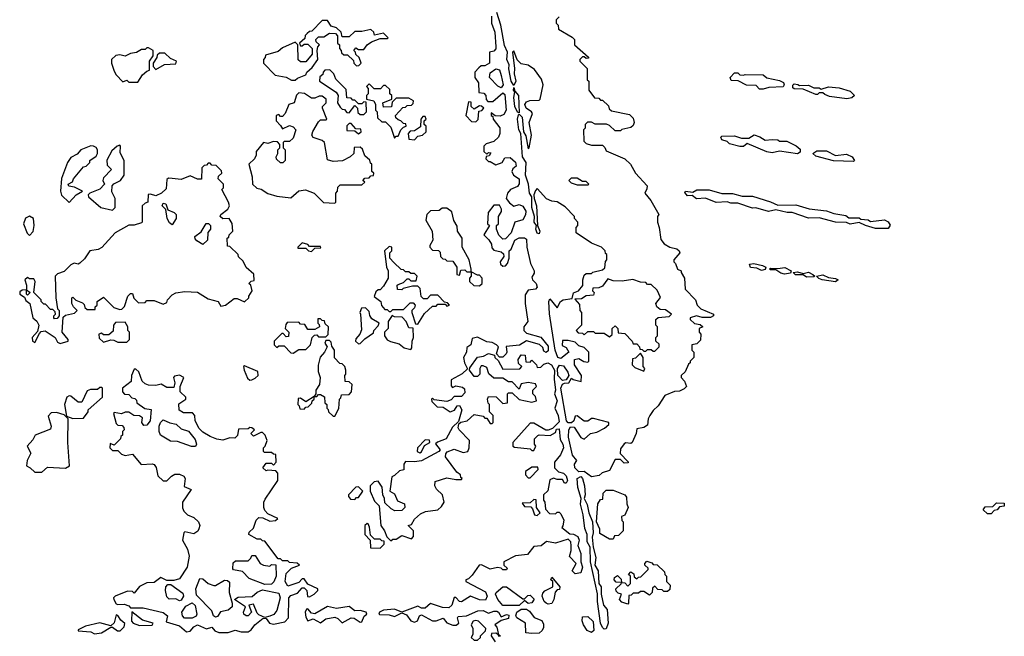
# Model space of a CAD drawing. Extents: x 2701205 to 2963787, y 496209 to 720276.
# Tile 18 of 154: x 2712922 to 2718368, y 698362 to 701775. Entities that reach past the tile are written whole.
import ezdxf

# ---------------------------------------------------------------- set-up
doc = ezdxf.new("R2010")
doc.units = 0

msp = doc.modelspace()

# ---------------------------------------------------------------- linework, layer by layer
at = {"layer": '0CON05XD'}
for points in [[(2716085, 699243.8), (2716043.3, 699273.3), (2716015, 699272.5), (2715991.9, 699295), (2715991.4, 699315), (2716003.3, 699335), (2715980, 699365), (2715957.9, 699465), (2715958.5, 699505), (2715969.4, 699520.6), (2715989.3, 699519.3), (2716025, 699462.5), (2716045, 699452.5), (2716080, 699485), (2716115, 699492.5), (2716156.1, 699513.9), (2716180, 699535), (2716180, 699545), (2716095, 699567.5), (2716085, 699567.5), (2716065, 699553.3), (2716045, 699553.3), (2716005, 699582.5), (2715995, 699580), (2715986.2, 699555), (2715975, 699543.8), (2715955, 699544.2), (2715946, 699555), (2715915.8, 699735), (2715925, 699756.7), (2715935, 699763.3), (2715960, 699765), (2715975, 699790), (2715983, 699783), (2716028.3, 699771.7), (2716030, 699805), (2715990, 699865), (2715990, 699895), (2716015, 699900), (2716043, 699883), (2716065, 699880), (2716070, 699885), (2716070, 699935), (2716045, 699960), (2716015, 699970), (2715995, 699990), (2715955, 700000), (2715925, 700000), (2715921.7, 699971.7), (2715945, 699960), (2715960, 699935), (2715915, 699900), (2715898.8, 699905), (2715882.9, 699945), (2715852.6, 700147.4), (2715848.8, 700215), (2715855, 700230), (2715895, 700180), (2715913.3, 700215), (2715927.5, 700225), (2715978.3, 700231.7), (2715985, 700262.5), (2716012.5, 700275), (2716037, 700303), (2716036.7, 700335), (2716045, 700360), (2716055, 700370), (2716085, 700370), (2716093, 700377), (2716145, 700390), (2716158.3, 700401.7), (2716163, 700437), (2716170, 700445), (2716170, 700475), (2716161.7, 700481.7), (2716160, 700495), (2716140, 700515), (2716085, 700537.5), (2716000, 700595), (2716000, 700625), (2716010, 700635), (2716010, 700655), (2715990, 700675), (2715990, 700685), (2715938.3, 700738.3), (2715895, 700767.5), (2715865, 700770), (2715835, 700782.5), (2715785, 700840), (2715775, 700830), (2715766.2, 700805), (2715766.7, 700785), (2715781.4, 700745), (2715786, 700635), (2715798.1, 700605), (2715795, 700590), (2715785, 700593.3), (2715777.5, 700615), (2715780, 700635), (2715768, 700655), (2715770, 700685), (2715754.3, 700735), (2715753.8, 700795), (2715741.1, 700815), (2715735.6, 700865), (2715719.5, 700915), (2715722.5, 700985), (2715702.5, 701015), (2715694.2, 701145), (2715683.3, 701165), (2715675.6, 701225), (2715681.7, 701248.3), (2715685, 701252.5), (2715700.6, 701235), (2715708.8, 701155), (2715722.3, 701132.3), (2715735, 701060), (2715740, 701065), (2715753.3, 701135), (2715740, 701205), (2715757.5, 701255), (2715752.5, 701265), (2715723.8, 701285), (2715716.2, 701305), (2715725, 701320), (2715743, 701327), (2715795, 701330), (2715800, 701335), (2715817.5, 701415), (2715807.5, 701445), (2715769.3, 701499.3), (2715735, 701522.5), (2715695, 701530), (2715673.3, 701553.3), (2715655, 701602.5), (2715647.5, 701595), (2715658.8, 701505), (2715656.2, 701475), (2715665.8, 701434.2), (2715655, 701410), (2715639.5, 701435), (2715627.7, 701502.3), (2715630, 701525), (2715617.3, 701555), (2715620, 701595), (2715602.7, 701632.7), (2715582.9, 701745), (2715560.8, 701815)], [(2714445, 701440), (2714458.3, 701451.7), (2714505, 701470), (2714510, 701485), (2714539.3, 701510.7), (2714570, 701555), (2714567.5, 701605), (2714570, 701625), (2714580, 701635), (2714561.7, 701651.7), (2714560, 701665), (2714575, 701680), (2714605, 701680), (2714635, 701700), (2714668.3, 701698.3), (2714680, 701685), (2714680, 701645), (2714690, 701635), (2714690, 701615), (2714700, 701605), (2714701.7, 701591.7), (2714715, 701580), (2714735, 701580), (2714768.3, 701548.3), (2714770, 701535), (2714785, 701520), (2714798.3, 701521.7), (2714810, 701535), (2714800, 701565), (2714781.7, 701581.7), (2714780, 701595), (2714770, 701605), (2714781.7, 701618.3), (2714795, 701610), (2714825, 701610), (2714843.6, 701636.4), (2714868.3, 701651.7), (2714915, 701670), (2714955, 701670), (2714960, 701675), (2714935, 701700), (2714885, 701690), (2714880, 701705), (2714865, 701720), (2714815, 701710), (2714775, 701710), (2714745, 701680), (2714705, 701680), (2714700, 701705), (2714675, 701730), (2714645, 701740), (2714625, 701770), (2714595, 701770), (2714538.3, 701711.7), (2714525, 701710), (2714511.7, 701698.3), (2714501.7, 701688.3), (2714498.3, 701671.7), (2714470, 701645), (2714475, 701630), (2714485, 701630), (2714495, 701640), (2714515, 701640), (2714540, 701615), (2714540, 701585), (2714505, 701542.5), (2714475, 701542.5), (2714463, 701553), (2714460, 701635), (2714445, 701650), (2714375, 701620), (2714351.7, 701598.3), (2714281.7, 701578.3), (2714280, 701565), (2714270, 701555), (2714270, 701535), (2714335, 701467.5), (2714395, 701457.5), (2714425, 701440), (2714445, 701440)], [(2715532, 701795), (2715531.2, 701755), (2715550, 701705), (2715556.2, 701625), (2715555.9, 701614.1), (2715545, 701600), (2715520, 701595), (2715520, 701535), (2715495, 701520), (2715475, 701520), (2715461.7, 701508.3), (2715440, 701485), (2715440, 701455), (2715460, 701425), (2715461.7, 701371.7), (2715488.3, 701368.3), (2715500, 701355), (2715503, 701333), (2715511.7, 701321.7), (2715538.3, 701321.7), (2715595, 701370), (2715605, 701360), (2715612, 701275), (2715599.2, 701250.8), (2715579.3, 701240.7), (2715552.5, 701242.5), (2715530, 701260), (2715530, 701245), (2715538.3, 701238.3), (2715540, 701225), (2715577, 701177), (2715577.5, 701145), (2715570, 701125), (2715545, 701100), (2715503, 701087), (2715490, 701075), (2715490, 701045), (2715505, 701030), (2715515, 701040), (2715528.3, 701038.3), (2715518.3, 701021.7), (2715501.7, 701018.3), (2715500, 701005), (2715515, 700990), (2715525, 700990), (2715555, 700972.5), (2715590, 700985), (2715605, 701010), (2715635, 701012.5), (2715665, 700986.7), (2715668, 700965), (2715650, 700950), (2715643.3, 700935), (2715652.5, 700915), (2715684, 700894), (2715684.1, 700865.9), (2715675, 700852.5), (2715637.5, 700835), (2715620, 700815), (2715612.5, 700785), (2715630.7, 700760.7), (2715655, 700742.5), (2715685, 700752.5), (2715705, 700743.3), (2715720.8, 700715), (2715720, 700695), (2715705, 700666.7), (2715660, 700655), (2715640, 700595), (2715608.3, 700561.7), (2715595, 700560), (2715573, 700583), (2715560, 700615), (2715560, 700635), (2715570, 700645), (2715570, 700685), (2715587, 700713), (2715587, 700727), (2715575, 700747.5), (2715545, 700747.5), (2715513, 700707), (2715510, 700645), (2715520, 700635), (2715490, 700585), (2715517, 700557), (2715531.7, 700531.7), (2715533, 700513), (2715545, 700500), (2715585, 700490), (2715598.3, 700478.3), (2715600, 700465), (2715580, 700435), (2715581.7, 700421.7), (2715595, 700410), (2715608.3, 700411.7), (2715620, 700425), (2715630, 700455), (2715630, 700495), (2715640, 700505), (2715660, 700555), (2715685, 700567.5), (2715715, 700566.7), (2715725, 700560), (2715726.2, 700515), (2715748, 700425), (2715767.5, 700385), (2715767.5, 700372.5), (2715755, 700350), (2715757.5, 700335), (2715778.8, 700315), (2715783.8, 700295), (2715775, 700283.3), (2715735, 700277.5), (2715718.3, 700251.7), (2715717.5, 700205), (2715732.5, 700105), (2715710, 700075), (2715710, 700055), (2715725, 700040), (2715805, 700017.5), (2715845, 699967.5), (2715845, 699942.5), (2715833.3, 699933.3), (2715820.7, 699940.7), (2715815, 699960), (2715797, 699977), (2715725, 699997.5), (2715687, 699973), (2715613, 699967), (2715616.7, 699935), (2715612.5, 699925), (2715595, 699907.5), (2715575, 699907.5), (2715560, 699925), (2715570, 699965), (2715560, 699975), (2715535, 699987.5), (2715505, 699992.5), (2715455, 700017.5), (2715425, 700010), (2715417.5, 699975), (2715395, 699960), (2715392.5, 699935), (2715377.5, 699905), (2715382.5, 699875), (2715398.3, 699841.7), (2715370, 699815), (2715308.3, 699781.7), (2715308.3, 699748.3), (2715315, 699740), (2715335, 699747.5), (2715371.7, 699741.7), (2715381.7, 699731.7), (2715385, 699710), (2715365, 699690), (2715325, 699690), (2715308.3, 699671.7), (2715285, 699662.5), (2715215, 699670), (2715205, 699680), (2715200, 699675), (2715201.7, 699661.7), (2715231.7, 699631.7), (2715265, 699630), (2715303.6, 699603.6), (2715326.4, 699613.6), (2715341.7, 699638.3), (2715355, 699640), (2715367.5, 699615), (2715348.3, 699551.7), (2715315, 699520), (2715280, 699455), (2715233, 699437), (2715222.5, 699427.5), (2715247.5, 699395), (2715240, 699385), (2715145, 699333.3), (2715105, 699327.5), (2715055, 699330), (2715047.5, 699315), (2715046.1, 699283.9), (2715023, 699277), (2714995, 699252.5), (2714980, 699245), (2714970, 699165), (2714995, 699150), (2715012.3, 699112.3), (2715050, 699095), (2715052.5, 699075), (2715035, 699057.5), (2714996.4, 699056.4), (2714977, 699067), (2714941.7, 699101.7), (2714940, 699125), (2714930, 699145), (2714927, 699187), (2714905, 699220), (2714883, 699217), (2714860, 699195), (2714860, 699165), (2714885, 699110), (2714910, 699085), (2714920, 698975), (2714940, 698945), (2714951.7, 698911.7), (2714975, 698890), (2714985, 698900), (2715005, 698900), (2715035, 698920), (2715088.3, 698901.7), (2715100, 698915), (2715100, 698945), (2715070, 698975), (2715088.3, 698981.7), (2715105, 699010), (2715139.3, 699040.7), (2715167, 699053), (2715235, 699062.5), (2715255, 699080), (2715270, 699105), (2715260, 699145), (2715227, 699177), (2715217.5, 699195), (2715220.7, 699219.3), (2715285, 699240), (2715335, 699230), (2715365, 699230), (2715370, 699235), (2715361.7, 699241.7), (2715360, 699255), (2715340.7, 699270.7), (2715277.5, 699355), (2715278.3, 699371.7), (2715287, 699383), (2715325, 699397.5), (2715375, 699380), (2715400, 699385), (2715407.5, 699405), (2715410, 699445), (2715352.5, 699505), (2715347.5, 699515), (2715351.7, 699538.3), (2715362.5, 699547.5), (2715396.1, 699553.9), (2715435, 699590), (2715485, 699580), (2715495, 699570), (2715505, 699570), (2715525, 699540), (2715535, 699540), (2715540, 699545), (2715540, 699585), (2715520, 699605), (2715520, 699645), (2715513, 699653), (2715510, 699675), (2715515, 699690), (2715556.7, 699686.7), (2715595, 699650), (2715620, 699655), (2715620, 699705), (2715625, 699710), (2715645, 699710), (2715685, 699672.5), (2715755, 699657.5), (2715780, 699665), (2715775, 699690), (2715760, 699705), (2715760, 699725), (2715780, 699745), (2715775, 699760), (2715735, 699767.5), (2715695, 699760), (2715685, 699730), (2715645, 699770), (2715625, 699770), (2715595, 699790), (2715545, 699790), (2715517.5, 699815), (2715505, 699850), (2715485, 699860), (2715475, 699860), (2715467.5, 699845), (2715467, 699813), (2715455, 699800), (2715435, 699800), (2715410, 699835), (2715411.7, 699848.3), (2715453.6, 699906.4), (2715487, 699913), (2715515, 699927.5), (2715548.3, 699918.3), (2715550, 699905), (2715568.3, 699888.3), (2715595, 699840), (2715688.3, 699841.7), (2715700, 699855), (2715681.7, 699871.7), (2715680, 699895), (2715695, 699920), (2715718.3, 699918.3), (2715721.7, 699881.7), (2715745, 699880), (2715755, 699890), (2715780, 699865), (2715785, 699850), (2715805, 699852.5), (2715821.7, 699868.3), (2715843.8, 699876.2), (2715864.4, 699864.4), (2715880, 699835), (2715878, 699785), (2715886.2, 699725), (2715880, 699705), (2715894, 699665), (2715882.5, 699625), (2715901.2, 699585), (2715905, 699550), (2715868.3, 699511.7), (2715845, 699502.5), (2715833, 699503), (2715765, 699542.5), (2715745, 699542.5), (2715650, 699435), (2715650, 699415), (2715658.3, 699408.3), (2715745, 699400), (2715755, 699390), (2715765, 699390), (2715776.7, 699415), (2715770, 699425), (2715770, 699455), (2715787, 699473), (2715795, 699477.5), (2715857, 699473), (2715885, 699490), (2715891.7, 699508.3), (2715905, 699510), (2715910.7, 699450.7), (2715925.8, 699425), (2715929.2, 699405), (2715914.1, 699365.9), (2715880, 699325), (2715880, 699295), (2715903, 699273), (2715930, 699265), (2715945, 699250), (2715952.5, 699225)], [(2715905, 701790), (2715890, 701775), (2715890, 701755), (2715900, 701745), (2715901.7, 701721.7), (2715978.3, 701678.3), (2715990, 701665), (2715990, 701635), (2716068.3, 701568.3), (2716068.3, 701561.7), (2716055, 701560), (2716045, 701570), (2716035, 701570), (2716020, 701555), (2716020, 701545), (2716060, 701505), (2716061.7, 701441.7), (2716070, 701435), (2716070, 701385), (2716101.7, 701341.7), (2716125, 701340), (2716135, 701330), (2716145, 701330), (2716178.3, 701298.3), (2716181.7, 701281.7), (2716195, 701270), (2716295, 701250), (2716315, 701230), (2716320, 701205), (2716315, 701190), (2716301.7, 701178.3), (2716253, 701167), (2716245, 701160), (2716215, 701160), (2716185, 701190), (2716167, 701197), (2716105, 701197.5), (2716085, 701207.5), (2716063, 701207), (2716050, 701195), (2716050, 701175), (2716040, 701165), (2716041.7, 701101.7), (2716055, 701090), (2716085, 701080), (2716145, 701080), (2716158.3, 701068.3), (2716165, 701050), (2716270, 701005), (2716300, 700975), (2716327.5, 700925), (2716392.5, 700855), (2716391.7, 700838.3), (2716380, 700815), (2716412.5, 700775), (2716457, 700697), (2716450, 700685), (2716450, 700655), (2716460, 700625), (2716468.3, 700558.3), (2716487.5, 700535), (2716517.5, 700515), (2716555.9, 700505.9), (2716570, 700495), (2716572.5, 700485), (2716540, 700445), (2716540, 700435), (2716550, 700425), (2716560, 700395), (2716580, 700385), (2716580, 700375), (2716600, 700345), (2716603, 700283), (2716660, 700225), (2716670, 700195), (2716690, 700175), (2716760, 700145), (2716760, 700135), (2716743, 700127), (2716696.4, 700126.4), (2716665, 700136.7), (2716630, 700125), (2716630, 700115), (2716655, 700092.5), (2716685, 700087.5), (2716700, 700075), (2716680, 700065), (2716680, 700045), (2716690, 700035), (2716688.3, 700001.7), (2716668.3, 699981.7), (2716640, 699975), (2716640, 699945), (2716650, 699935), (2716650, 699905), (2716630, 699885), (2716630, 699875), (2716621.7, 699868.3), (2716602.5, 699825), (2716580, 699805), (2716580, 699795), (2716600, 699775), (2716610, 699745), (2716598.3, 699731.7), (2716571.7, 699718.3), (2716543, 699717), (2716490, 699695), (2716453, 699637), (2716425, 699612.5), (2716407.5, 699585), (2716397.5, 699565), (2716395, 699530), (2716375, 699517.5), (2716335, 699510), (2716332.5, 699485), (2716310, 699435), (2716301.7, 699428.3), (2716275, 699432.5), (2716265, 699427.5), (2716245, 699400), (2716243, 699373), (2716288.3, 699328.3), (2716288.3, 699321.7), (2716265, 699320), (2716245, 699340), (2716215, 699340), (2716185, 699280), (2716143, 699267), (2716127, 699253), (2716085, 699243.8)], [(2713575, 701430), (2713600.7, 701469.3), (2713625, 701490), (2713640, 701495), (2713640, 701545), (2713660, 701575), (2713660, 701605), (2713635, 701620), (2713625, 701620), (2713615, 701610), (2713595, 701610), (2713567, 701593), (2713535, 701587.5), (2713505, 701572.5), (2713475, 701580), (2713453, 701577), (2713430, 701555), (2713430, 701535), (2713445, 701490), (2713455, 701470), (2713491.7, 701431.7), (2713515, 701440), (2713525, 701430), (2713575, 701430)], [(2713675, 701500), (2713723, 701527), (2713785, 701530), (2713790, 701545), (2713755, 701560), (2713725, 701590), (2713695, 701590), (2713681.7, 701578.3), (2713680, 701565), (2713660, 701535), (2713660, 701515), (2713675, 701500)], [(2714825, 701250), (2714840, 701265), (2714838.3, 701318.3), (2714825, 701320), (2714815, 701310), (2714795, 701310), (2714775, 701330), (2714765, 701330), (2714755, 701340), (2714731.7, 701341.7), (2714728.3, 701388.3), (2714670, 701445), (2714660, 701475), (2714637, 701497), (2714610, 701495), (2714600, 701485), (2714598.3, 701471.7), (2714581.7, 701458.3), (2714580, 701435), (2714673, 701373), (2714682.5, 701355), (2714680, 701315), (2714695, 701290), (2714705, 701280), (2714718.3, 701278.3), (2714731.7, 701261.7), (2714745, 701260), (2714775, 701300), (2714790, 701285), (2714791.7, 701261.7), (2714805, 701250), (2714825, 701250)], [(2715585, 701397.5), (2715567, 701407), (2715520, 701455), (2715525, 701480), (2715555, 701502.5), (2715575, 701497.5), (2715585.6, 701465.6), (2715595.8, 701415), (2715585, 701397.5)], [(2717035, 701390), (2717015, 701390), (2716995, 701410), (2716943, 701413), (2716897, 701437), (2716858.3, 701438.3), (2716852.5, 701455), (2716875, 701480), (2716895, 701480), (2716905, 701470), (2716925, 701467.5), (2716935, 701472.5), (2717035, 701470), (2717055, 701452.5), (2717125, 701437.5), (2717146.4, 701426.4), (2717150, 701415), (2717145, 701402.5), (2717065, 701400), (2717035, 701390)], [(2714665, 700760), (2714670, 700765), (2714670, 700815), (2714680, 700825), (2714681.7, 700848.3), (2714695, 700860), (2714815, 700860), (2714830, 700875), (2714820, 700885), (2714831.7, 700898.3), (2714855, 700900), (2714865, 700910), (2714878.3, 700911.7), (2714880, 700925), (2714870, 700935), (2714870, 700975), (2714861.7, 700981.7), (2714858.3, 700998.3), (2714831.7, 701021.7), (2714818.3, 701058.3), (2714805, 701070), (2714771.7, 701068.3), (2714770, 701035), (2714750, 701015), (2714707, 700993), (2714655, 700990), (2714625, 701000), (2714607.5, 701095), (2714595, 701106.7), (2714545, 701122.5), (2714537.5, 701135), (2714543, 701157), (2714575, 701210), (2714585, 701220), (2714615, 701220), (2714620, 701225), (2714597.5, 701285), (2714597.5, 701295), (2714617.5, 701315), (2714617.5, 701335), (2714595, 701352.5), (2714578.3, 701351.7), (2714555, 701340), (2714535, 701340), (2714497, 701367), (2714465, 701370), (2714453, 701357), (2714440, 701315), (2714410, 701305), (2714390, 701255), (2714375, 701240), (2714365, 701240), (2714355, 701250), (2714340, 701245), (2714340, 701215), (2714365, 701190), (2714375, 701170), (2714415, 701190), (2714435, 701182.5), (2714450, 701165), (2714435, 701120), (2714415, 701100), (2714385, 701100), (2714380, 701095), (2714380, 701065), (2714390, 701055), (2714390, 700995), (2714377, 700983), (2714365, 700982.5), (2714343, 701003), (2714340, 701015), (2714350, 701035), (2714350, 701055), (2714360, 701065), (2714360, 701085), (2714348.3, 701098.3), (2714325, 701100), (2714295, 701090), (2714270, 701095), (2714230, 701045), (2714230, 701025), (2714220, 701005), (2714190, 700975), (2714207.5, 700905), (2714210, 700865), (2714233, 700843), (2714257, 700837), (2714295, 700812.5), (2714345, 700797.5), (2714421.7, 700788.3), (2714465, 700827.5), (2714503, 700833), (2714550, 700815), (2714603, 700763), (2714665, 700760)], [(2714995, 701120), (2715005, 701130), (2715015, 701130), (2715030, 701165), (2715045, 701180), (2715060, 701185), (2715058.3, 701198.3), (2715045, 701200), (2715030, 701215), (2715015, 701220), (2715001.7, 701231.7), (2715000, 701245), (2715041.7, 701288.3), (2715055, 701290), (2715065, 701300), (2715088.3, 701301.7), (2715098.3, 701311.7), (2715100, 701325), (2715075, 701340), (2715005, 701340), (2714981.7, 701318.3), (2714978.3, 701291.7), (2714935, 701290), (2714930, 701315), (2714980, 701335), (2714980, 701355), (2714970, 701365), (2714968.3, 701388.3), (2714945, 701410), (2714935, 701410), (2714917, 701393), (2714883, 701393), (2714855, 701420), (2714840, 701405), (2714850, 701395), (2714850, 701365), (2714840, 701355), (2714840, 701335), (2714880, 701325), (2714890, 701305), (2714890, 701275), (2714900, 701265), (2714901.7, 701231.7), (2714925, 701210), (2714945, 701210), (2714975, 701180), (2714995, 701120)], [(2715685, 701260), (2715675, 701262.5), (2715661.5, 701295), (2715654.4, 701345), (2715660, 701375), (2715653.3, 701385), (2715655, 701400), (2715660, 701380), (2715680.8, 701355), (2715685, 701260)], [(2717497, 701337), (2717400.7, 701350.7), (2717375, 701360), (2717365, 701370), (2717345, 701370), (2717335, 701360), (2717325, 701360), (2717255, 701390), (2717205, 701392.5), (2717198.3, 701398.3), (2717198.3, 701411.7), (2717205, 701420), (2717227, 701417), (2717235, 701410), (2717285, 701412.5), (2717315, 701397.5), (2717345, 701397.5), (2717355, 701390), (2717395, 701402.5), (2717455, 701397.5), (2717515, 701380), (2717540, 701355), (2717525, 701342.5), (2717497, 701337)], [(2715445, 701210), (2715457, 701223), (2715461.7, 701268.3), (2715478.3, 701271.7), (2715490, 701285), (2715477, 701297), (2715465, 701297.5), (2715435, 701280), (2715420, 701295), (2715418.3, 701318.3), (2715405, 701320), (2715390, 701245), (2715421.7, 701211.7), (2715445, 701210)], [(2715105, 701110), (2715125, 701130), (2715150, 701135), (2715170, 701155), (2715170, 701185), (2715160, 701195), (2715160, 701215), (2715170, 701225), (2715165, 701240), (2715151.7, 701238.3), (2715140, 701225), (2715138.3, 701181.7), (2715105, 701160), (2715081.7, 701158.3), (2715070, 701145), (2715073.6, 701113.6), (2715105, 701110)], [(2714795, 701142.5), (2714810, 701155), (2714808.3, 701168.3), (2714781.7, 701171.7), (2714755, 701200), (2714745, 701200), (2714731.7, 701188.3), (2714731.7, 701161.7), (2714775, 701160), (2714795, 701142.5)], [(2717225, 701033.3), (2717125, 701046.7), (2717085, 701037.5), (2717055, 701043.3), (2716945, 701090), (2716925, 701072.5), (2716905, 701072.5), (2716848.3, 701088.3), (2716835, 701100), (2716805, 701110), (2716800, 701125), (2716805, 701130), (2716875, 701132.5), (2716915, 701120), (2716955, 701120), (2716985, 701137.5), (2717016.7, 701126.7), (2717045, 701107.5), (2717085, 701112.5), (2717115, 701110), (2717125, 701102.5), (2717165, 701102.5), (2717217, 701077), (2717238.3, 701058.3), (2717238.3, 701041.7), (2717225, 701033.3)], [(2713195, 700762.5), (2713233.6, 700806.4), (2713270, 700825), (2713225, 700847.5), (2713193.3, 700853.3), (2713190, 700865), (2713213, 700877), (2713220, 700895), (2713275, 700960), (2713290, 700965), (2713310, 700985), (2713310, 700995), (2713345, 701020), (2713352.5, 701035), (2713352.5, 701055), (2713345, 701067.5), (2713330, 701075), (2713315, 701076.7), (2713260, 701055), (2713239.3, 701030.7), (2713205, 701012.5), (2713186.1, 700983.9), (2713153.6, 700896.4), (2713146.7, 700825), (2713153.6, 700803.6), (2713195, 700762.5)], [(2713435, 700720), (2713450, 700735), (2713450, 700785), (2713431.7, 700821.7), (2713432.5, 700855), (2713443, 700867), (2713480, 700885), (2713500, 700915), (2713500, 700995), (2713478.3, 701038.3), (2713480, 701075), (2713475, 701080), (2713460, 701075), (2713430.7, 701049.3), (2713403, 700997), (2713405, 700970), (2713430, 700945), (2713385, 700900), (2713382.5, 700885), (2713390, 700865), (2713365, 700837.5), (2713310, 700815), (2713300, 700805), (2713302.5, 700795), (2713370, 700735), (2713435, 700720)], [(2717535, 700990), (2717423.6, 700993.6), (2717325, 701020), (2717310, 701035), (2717330.7, 701049.3), (2717385, 701050), (2717435, 701022.5), (2717495, 701030), (2717526.4, 701016.4), (2717540, 700995), (2717535, 700990)], [(2713145, 699982.5), (2713190, 699995), (2713190, 700005), (2713157.5, 700045), (2713161.7, 700128.3), (2713175, 700140), (2713225, 700150), (2713240, 700165), (2713220, 700185), (2713210, 700205), (2713210, 700235), (2713215, 700240), (2713231.7, 700221.7), (2713268.3, 700208.3), (2713278.3, 700198.3), (2713281.7, 700181.7), (2713295, 700170), (2713338.3, 700171.7), (2713340, 700185), (2713350, 700195), (2713350, 700215), (2713385, 700240), (2713441.7, 700181.7), (2713475, 700170), (2713487, 700173), (2713501.7, 700188.3), (2713520, 700245), (2713535, 700260), (2713545, 700260), (2713553, 700233), (2713578.3, 700208.3), (2713615, 700210), (2713625, 700220), (2713665, 700220), (2713715, 700200), (2713735, 700210), (2713740, 700225), (2713765, 700252.5), (2713785, 700262.5), (2713835, 700270), (2713905, 700267.5), (2713965, 700230), (2714020, 700215), (2714035, 700190), (2714060, 700195), (2714108.3, 700231.7), (2714125, 700232.5), (2714165, 700212.5), (2714190, 700235), (2714190, 700245), (2714207.5, 700275), (2714200, 700305), (2714190, 700315), (2714201.7, 700328.3), (2714218.3, 700331.7), (2714217, 700367), (2714173.6, 700403.6), (2714158.3, 700438.3), (2714131.7, 700461.7), (2714130, 700475), (2714085, 700520), (2714071.7, 700521.7), (2714070, 700565), (2714078.3, 700571.7), (2714080, 700585), (2714100, 700605), (2714097, 700647), (2714080, 700675), (2714045, 700672.5), (2714030, 700685), (2714035, 700697.5), (2714073, 700727), (2714082.5, 700745), (2714077.5, 700765), (2714040, 700835), (2714050, 700845), (2714050, 700865), (2714020, 700895), (2714021.7, 700908.3), (2714040, 700925), (2714038.3, 700938.3), (2714008.3, 700968.3), (2713985, 700970), (2713975, 700980), (2713965, 700980), (2713955, 700970), (2713941.7, 700968.3), (2713930, 700955), (2713927, 700893), (2713905, 700892.5), (2713865, 700910), (2713815, 700890), (2713765, 700896.7), (2713745, 700897.5), (2713735, 700890), (2713731.7, 700838.3), (2713706.1, 700813.9), (2713675, 700800), (2713645, 700810), (2713631.7, 700808.3), (2713630, 700765), (2713615, 700760), (2713600, 700745), (2713600, 700655), (2713595, 700650), (2713555, 700637.5), (2713525, 700637.5), (2713450, 700595), (2713376.1, 700513.9), (2713355, 700503.3), (2713310, 700495), (2713279.3, 700450.7), (2713255, 700427.5), (2713245, 700422.5), (2713223, 700427), (2713205, 700417.5), (2713168.3, 700381.7), (2713131.7, 700368.3), (2713117.5, 700355), (2713122.5, 700235), (2713130, 700175), (2713140, 700165), (2713140, 700135), (2713128.3, 700121.7), (2713115, 700120), (2713110, 700125), (2713110, 700135), (2713120, 700145), (2713118.3, 700158.3), (2713105, 700170), (2713091.7, 700171.7), (2713065, 700200), (2713055, 700200), (2713040, 700215), (2713040, 700225), (2713000, 700265), (2713007.5, 700325), (2713000, 700340), (2712975, 700340), (2712965, 700347.5), (2712950, 700335), (2712960, 700305), (2712960, 700280), (2712980, 700265), (2712965, 700250), (2712960, 700255), (2712960, 700280), (2712935, 700277.5), (2712921.7, 700268.3), (2712922.5, 700255), (2712948.3, 700238.3), (2712955, 700220), (2712977.5, 700205), (2712993.8, 700125), (2713016.4, 700106.4), (2713027.5, 700085), (2713020.7, 700049.3), (2712990, 700015), (2712992.5, 699995), (2713005, 699987.5), (2713031.2, 700038.8), (2713041.2, 700048.8), (2713063, 700053), (2713117.5, 700015), (2713130.7, 699990.7), (2713145, 699982.5)], [(2716065, 700860), (2716070, 700865), (2716055, 700880), (2716035, 700880), (2716005, 700897.5), (2715973, 700897), (2715960, 700885), (2715971.7, 700871.7), (2716005, 700860), (2716065, 700860)], [(2717725, 700620), (2717655, 700620), (2717600, 700635), (2717565, 700652.5), (2717515, 700643.3), (2717495, 700652.5), (2717433.9, 700653.9), (2717345, 700677.5), (2717285, 700676.7), (2717195, 700707.5), (2717167, 700707), (2717105, 700722.5), (2717064.1, 700714.1), (2716993, 700733), (2716975, 700731.2), (2716895, 700760), (2716855, 700760), (2716835, 700767.5), (2716775, 700763.8), (2716715, 700787.5), (2716665, 700783.3), (2716641.7, 700801.7), (2716615, 700800), (2716600.7, 700819.3), (2716605, 700826.7), (2716645, 700820), (2716667, 700833), (2716735, 700832.5), (2716805, 700812.5), (2716865, 700812.5), (2716918.3, 700798.3), (2716975, 700797.5), (2717075, 700767.5), (2717115, 700747.5), (2717215, 700750), (2717288.3, 700728.3), (2717385, 700717.5), (2717425, 700702.5), (2717491.7, 700691.7), (2717508.3, 700678.3), (2717565, 700677.5), (2717575, 700670), (2717615, 700667.5), (2717628.3, 700658.3), (2717705, 700667.5), (2717726.4, 700656.4), (2717737, 700637), (2717725, 700620)], [(2713765, 700640), (2713750.7, 700650.7), (2713737.5, 700675), (2713730, 700725), (2713710, 700745), (2713715, 700760), (2713730, 700755), (2713741.7, 700721.7), (2713777, 700707), (2713787, 700697), (2713787.5, 700675), (2713765, 700640)], [(2715355, 700360), (2715361.7, 700388.3), (2715385, 700390), (2715395, 700380), (2715420, 700380), (2715420, 700395), (2715407.5, 700445), (2715370, 700515), (2715370, 700565), (2715343.6, 700603.6), (2715341.7, 700631.7), (2715323, 700663), (2715311.7, 700711.7), (2715285, 700732.5), (2715258.3, 700731.7), (2715241.7, 700718.3), (2715195, 700717.5), (2715173, 700697), (2715167.5, 700665), (2715202.5, 700605), (2715207.5, 700555), (2715190, 700525), (2715190, 700515), (2715205, 700500), (2715238.3, 700498.3), (2715248.3, 700488.3), (2715250, 700465), (2715261.7, 700451.7), (2715275, 700450), (2715285, 700440), (2715318.3, 700438.3), (2715340, 700405), (2715340, 700365), (2715355, 700360)], [(2712975, 700580), (2712997, 700603), (2713002.5, 700635), (2712997.5, 700675), (2712975, 700686.7), (2712953.6, 700676.4), (2712943.3, 700645), (2712963, 700593), (2712975, 700580)], [(2713935, 700530), (2713901.7, 700551.7), (2713891.7, 700561.7), (2713890, 700575), (2713925, 700600), (2713953.6, 700646.4), (2713967, 700647), (2713977.5, 700635), (2713977.5, 700615), (2713963, 700597), (2713960, 700555), (2713935, 700530)], [(2714535, 700492.5), (2714555, 700510), (2714588.3, 700511.7), (2714585, 700520), (2714525, 700520), (2714515, 700530), (2714485, 700540), (2714460, 700515), (2714460, 700510), (2714505, 700510), (2714520, 700495), (2714535, 700492.5)], [(2715125, 700090), (2715160.7, 700149.3), (2715205, 700190), (2715225, 700190), (2715235, 700200), (2715275, 700200), (2715285, 700190), (2715300, 700195), (2715288.3, 700208.3), (2715271.7, 700211.7), (2715235, 700250), (2715195, 700250), (2715175, 700230), (2715155, 700230), (2715143, 700243), (2715137, 700287), (2715125, 700300), (2715095, 700300), (2715043, 700287), (2715035, 700280), (2715011.7, 700281.7), (2715010, 700305), (2715015, 700310), (2715045, 700320), (2715065, 700340), (2715075, 700340), (2715085, 700330), (2715115, 700330), (2715120, 700355), (2715105, 700370), (2715085, 700370), (2715075, 700380), (2715055, 700380), (2715045, 700390), (2715031.7, 700391.7), (2714991.7, 700431.7), (2714970, 700455), (2714970, 700485), (2714980, 700495), (2714980, 700515), (2714965, 700520), (2714940, 700495), (2714950, 700405), (2714960, 700385), (2714960, 700345), (2714935, 700300), (2714915, 700280), (2714905, 700280), (2714891.7, 700268.3), (2714883, 700243), (2714920, 700215), (2714923, 700193), (2714941.7, 700171.7), (2714955, 700170), (2714965, 700160), (2714975, 700160), (2714985, 700170), (2715045, 700170), (2715081.7, 700208.3), (2715098.3, 700208.3), (2715110, 700195), (2715105, 700180), (2715090, 700165), (2715090, 700155), (2715111.7, 700091.7), (2715125, 700090)], [(2717025, 700387.5), (2716999.3, 700399.3), (2716965, 700403.8), (2716958.3, 700421.7), (2716983.6, 700426.4), (2717030, 700415), (2717050, 700405), (2717045, 700392.5), (2717025, 700387.5)], [(2717153, 700367), (2717132.3, 700372.3), (2717105, 700390), (2717075, 700390), (2717070, 700395), (2717075, 700400), (2717115, 700397.5), (2717155, 700403.3), (2717190, 700385), (2717185, 700372.5), (2717153, 700367)], [(2715465, 700302.5), (2715480, 700315), (2715480, 700345), (2715465, 700360), (2715455, 700360), (2715420, 700380), (2715420, 700355), (2715410, 700345), (2715410, 700325), (2715433, 700303), (2715465, 700302.5)], [(2716435, 699940), (2716460, 699965), (2716458.3, 699978.3), (2716440, 699995), (2716440, 700015), (2716450, 700025), (2716450, 700075), (2716440, 700085), (2716440, 700115), (2716453.6, 700126.4), (2716515, 700132.5), (2716527.5, 700145), (2716495, 700168.8), (2716465, 700171.2), (2716446.7, 700185), (2716440, 700205), (2716467, 700237), (2716448.3, 700278.3), (2716415, 700310), (2716395, 700310), (2716385, 700320), (2716355, 700322.5), (2716313, 700337), (2716255, 700327.5), (2716205, 700330), (2716175, 700340), (2716145, 700300), (2716125, 700290), (2716091.7, 700288.3), (2716090, 700275), (2716100, 700265), (2716095, 700250), (2716055, 700246.2), (2716029.3, 700230.7), (2715991.7, 700228.3), (2716018.3, 700198.3), (2716020, 700165), (2716030, 700155), (2716030, 700085), (2716000, 700055), (2716011.7, 700041.7), (2716035, 700040), (2716045, 700030), (2716065, 700050), (2716095, 700050), (2716105, 700040), (2716155, 700040), (2716185, 700020), (2716198.3, 700031.7), (2716200, 700065), (2716215, 700080), (2716230, 700065), (2716231.7, 700041.7), (2716268.3, 700038.3), (2716310, 699995), (2716315, 699980), (2716335, 699980), (2716350, 699965), (2716351.7, 699951.7), (2716365, 699950), (2716375, 699940), (2716385, 699940), (2716395, 699950), (2716415, 699950), (2716425, 699940), (2716435, 699940)], [(2717275, 700350), (2717255, 700362.5), (2717213.6, 700363.6), (2717200, 700375), (2717225, 700380), (2717255, 700370), (2717285, 700376.7), (2717310, 700365), (2717320, 700355), (2717315, 700352.5), (2717275, 700350)], [(2717435, 700323.3), (2717360, 700335), (2717341.7, 700341.7), (2717330, 700355), (2717365, 700363.3), (2717395, 700347.5), (2717435, 700342.5), (2717450, 700335), (2717435, 700323.3)], [(2714795, 699980), (2714805, 699982.5), (2714830.7, 700009.3), (2714878.3, 700041.7), (2714880, 700055), (2714905, 700080), (2714910, 700095), (2714870, 700120), (2714858.3, 700138.3), (2714855, 700160), (2714835, 700180), (2714811.7, 700178.3), (2714802.5, 700155), (2714807.5, 700145), (2714811.7, 700058.3), (2714802.5, 700035), (2714781.7, 700008.3), (2714780, 699995), (2714795, 699980)], [(2714435, 699930), (2714465, 699950), (2714505, 699950), (2714530, 699975), (2714540, 700015), (2714551.7, 700028.3), (2714565, 700030), (2714575, 700020), (2714615, 700020), (2714628.3, 700031.7), (2714630, 700075), (2714611.7, 700091.7), (2714608.3, 700108.3), (2714595, 700110), (2714585, 700120), (2714571.7, 700118.3), (2714570, 700095), (2714578.3, 700088.3), (2714580, 700075), (2714555, 700060), (2714515, 700060), (2714498.3, 700088.3), (2714475, 700090), (2714465, 700100), (2714401.7, 700098.3), (2714393, 700087), (2714390, 700065), (2714410, 700045), (2714408.3, 700021.7), (2714395, 700020), (2714378.3, 700038.3), (2714371.7, 700038.3), (2714330, 699995), (2714330, 699975), (2714345, 699960), (2714355, 699970), (2714385, 699970), (2714421.7, 699931.7), (2714435, 699930)], [(2715085, 699950), (2715091.7, 699958.3), (2715092.5, 699995), (2715100, 700015), (2715098.3, 700068.3), (2715075, 700070), (2715060, 700105), (2715038.3, 700128.3), (2714995, 700130), (2714981.7, 700138.3), (2714960, 700105), (2714960, 700065), (2714940, 700045), (2714940, 700025), (2714955, 700002.5), (2714973, 699993), (2715021.7, 699981.7), (2715048.3, 699958.3), (2715085, 699950)], [(2713515, 699990), (2713530, 700005), (2713530, 700045), (2713520, 700055), (2713520, 700075), (2713505, 700100), (2713451.7, 700098.3), (2713440, 700085), (2713438.3, 700051.7), (2713415, 700030), (2713385, 700030), (2713375, 700040), (2713360, 700035), (2713361.7, 700011.7), (2713385, 699990), (2713425, 700002.5), (2713441.7, 700001.7), (2713465, 699990), (2713515, 699990)], [(2714665, 699580), (2714687, 699623), (2714690, 699675), (2714698.3, 699681.7), (2714701.7, 699698.3), (2714745, 699700), (2714757.5, 699715), (2714760, 699755), (2714745, 699770), (2714721.7, 699771.7), (2714720, 699805), (2714726.4, 699813.6), (2714726.7, 699835), (2714720, 699855), (2714705, 699870), (2714691.7, 699871.7), (2714663, 699903), (2714662.5, 699945), (2714648.3, 699968.3), (2714645, 699990), (2714635, 700000), (2714615, 700000), (2714610, 699985), (2714622.5, 699965), (2714607.5, 699935), (2714583, 699907), (2714573, 699863), (2714573, 699827), (2714583.3, 699795), (2714580, 699755), (2714560, 699725), (2714560, 699705), (2714550, 699690), (2714565, 699690), (2714575, 699700), (2714585, 699700), (2714608.3, 699688.3), (2714610, 699655), (2714620, 699645), (2714620, 699625), (2714628.3, 699618.3), (2714630, 699605), (2714655, 699580), (2714665, 699580)], [(2716375, 699830), (2716380, 699845), (2716370, 699855), (2716370, 699905), (2716355, 699930), (2716328.3, 699901.7), (2716311.7, 699898.3), (2716310, 699865), (2716325, 699850), (2716375, 699830)], [(2714195, 699780), (2714205, 699782.5), (2714225, 699790), (2714240, 699805), (2714238.3, 699828.3), (2714165, 699860), (2714160, 699855), (2714162.5, 699835), (2714181.7, 699791.7), (2714195, 699780)], [(2715925, 699778.8), (2715898, 699805), (2715895.8, 699845), (2715908.1, 699861.9), (2715929.4, 699859.4), (2715953.9, 699823.9), (2715960, 699805), (2715945, 699782.5), (2715925, 699778.8)], [(2714075, 698383.3), (2714113.3, 698396.7), (2714147, 698387), (2714185, 698387.5), (2714203, 698397), (2714223.3, 698425), (2714268.3, 698461.7), (2714285, 698460), (2714304.3, 698434.3), (2714325, 698430), (2714387.5, 698442.5), (2714407.8, 698465), (2714410, 698575), (2714421.7, 698588.3), (2714458.3, 698601.7), (2714485, 698630), (2714495, 698630), (2714510, 698615), (2714513, 698583), (2714525, 698580), (2714550, 698595), (2714570, 698615), (2714570, 698625), (2714515, 698650), (2714495, 698680), (2714485, 698680), (2714465, 698660), (2714405, 698640), (2714390, 698665), (2714395, 698710), (2714425, 698740), (2714470, 698755), (2714457, 698767), (2714415, 698770), (2714405, 698780), (2714375, 698780), (2714365, 698790), (2714351.7, 698791.7), (2714278.3, 698888.3), (2714265, 698890), (2714255, 698900), (2714235, 698900), (2714190, 698925), (2714191.7, 698938.3), (2714215, 698960), (2714230, 699005), (2714245, 699020), (2714267, 699017), (2714305, 699000), (2714337, 699003), (2714350, 699015), (2714295, 699040), (2714277.5, 699057.5), (2714272.5, 699075), (2714272.5, 699105), (2714279.3, 699120.7), (2714350, 699225), (2714350, 699265), (2714338.3, 699278.3), (2714295, 699282.5), (2714285, 699277.5), (2714267.5, 699295), (2714285, 699320), (2714315, 699320), (2714325, 699310), (2714340, 699325), (2714338.3, 699368.3), (2714325, 699370), (2714315, 699380), (2714275, 699380), (2714270, 699385), (2714270, 699405), (2714280, 699415), (2714290, 699445), (2714280, 699475), (2714265, 699490), (2714255, 699490), (2714215, 699470), (2714200, 699485), (2714220, 699505), (2714206.7, 699516.7), (2714195, 699517.5), (2714185, 699510), (2714131.7, 699508.3), (2714127, 699473), (2714111.7, 699458.3), (2714085, 699460), (2714045, 699447.5), (2714013, 699453), (2713975, 699467.5), (2713935, 699492.5), (2713915, 699512.5), (2713892.5, 699555), (2713890, 699585), (2713878.3, 699598.3), (2713828.3, 699598.3), (2713803, 699613), (2713801.7, 699648.3), (2713840, 699675), (2713840, 699685), (2713810, 699715), (2713810, 699745), (2713830, 699795), (2713805, 699807.5), (2713778.3, 699801.7), (2713772.5, 699795), (2713780, 699765), (2713775, 699740), (2713735, 699740), (2713705, 699757.5), (2713675, 699750), (2713635, 699752.5), (2713615, 699760), (2713600, 699775), (2713580, 699825), (2713565, 699840), (2713555, 699840), (2713540, 699805), (2713538.3, 699771.7), (2713490, 699735), (2713490, 699715), (2713501.7, 699701.7), (2713525, 699700), (2713541.7, 699681.7), (2713558.3, 699678.3), (2713568.3, 699668.3), (2713570, 699655), (2713613, 699623), (2713648.3, 699618.3), (2713642.5, 699555), (2713625, 699530), (2713608.3, 699528.3), (2713597.5, 699545), (2713601.7, 699571.7), (2713585, 699582.5), (2713553.6, 699583.6), (2713525, 699602.5), (2713505, 699602.5), (2713485, 699592.5), (2713445, 699600), (2713440, 699595), (2713455, 699540), (2713465, 699530), (2713488.3, 699528.3), (2713498.3, 699518.3), (2713500, 699505), (2713490, 699495), (2713490, 699475), (2713481.7, 699468.3), (2713480, 699455), (2713445, 699420), (2713421.7, 699428.3), (2713420, 699405), (2713435, 699390), (2713465, 699390), (2713485, 699370), (2713505, 699362.5), (2713545, 699370), (2713593, 699313), (2713655, 699317.5), (2713665, 699312.5), (2713677, 699297), (2713685, 699250), (2713715, 699222.5), (2713735, 699222.5), (2713760.7, 699249.3), (2713780.7, 699259.3), (2713805, 699260), (2713829.3, 699249.3), (2713836.7, 699235), (2713831.7, 699191.7), (2713870, 699175), (2713822.5, 699105), (2713823, 699073), (2713830, 699055), (2713850, 699035), (2713885, 699020), (2713910, 698995), (2713917.5, 698975), (2713913, 698957), (2713906.4, 698943.6), (2713885, 698930), (2713835, 698940), (2713830, 698935), (2713822.5, 698895), (2713850, 698845), (2713860, 698805), (2713847.5, 698745), (2713805, 698680), (2713775, 698670), (2713735, 698670), (2713703, 698687), (2713665, 698660), (2713625, 698657.5), (2713585, 698637.5), (2713555, 698600), (2713545, 698610), (2713518.3, 698611.7), (2713450, 698585), (2713440, 698575), (2713442.5, 698565), (2713455, 698542.5), (2713465, 698537.5), (2713499.3, 698539.3), (2713525, 698530), (2713535, 698520), (2713605, 698519.2), (2713715, 698494.4), (2713739.2, 698475), (2713731.7, 698441.7), (2713805, 698419.1), (2713845, 698386.2), (2713865, 698390), (2713885.8, 698415), (2713905, 698425.5), (2713955, 698402.5), (2713985, 698413.3), (2714002, 698392), (2714023.9, 698383.9), (2714075, 698383.3)], [(2713215, 699567.5), (2713275, 699570), (2713300, 699605), (2713300, 699615), (2713380, 699685), (2713380, 699735), (2713375, 699740), (2713365, 699740), (2713351.7, 699728.3), (2713312.5, 699727.5), (2713295, 699720), (2713265, 699657.5), (2713245, 699658.8), (2713205, 699691.2), (2713195, 699693.3), (2713183.3, 699685), (2713168.8, 699645), (2713180, 699580), (2713215, 699567.5)], [(2714495, 699620), (2714505, 699630), (2714518.3, 699631.7), (2714538.3, 699651.7), (2714540, 699665), (2714550, 699675), (2714550, 699690), (2714505, 699660), (2714475, 699680), (2714461.7, 699678.3), (2714460, 699645), (2714468.3, 699638.3), (2714471.7, 699621.7), (2714495, 699620)], [(2713045, 699270), (2713075, 699297.5), (2713175, 699293.3), (2713196.7, 699305), (2713188.8, 699435), (2713190, 699565), (2713167.5, 699587.5), (2713125, 699601.2), (2713095, 699598.8), (2713079.5, 699580.5), (2713095.8, 699525), (2713091.7, 699508.3), (2713006.7, 699475), (2712995, 699450), (2712962.5, 699415), (2712983.8, 699375), (2712962.5, 699335), (2712960, 699305), (2712980, 699295), (2713005, 699270), (2713045, 699270)], [(2713871.7, 699411.7), (2713795, 699440), (2713755, 699442.5), (2713700, 699475), (2713692.5, 699495), (2713692.5, 699525), (2713700, 699545), (2713715, 699560), (2713753, 699543), (2713787, 699537), (2713815, 699510), (2713855, 699497.5), (2713891.7, 699451.7), (2713900, 699425), (2713895, 699413.3), (2713871.7, 699411.7)], [(2715135, 699377.5), (2715145, 699382.5), (2715161.7, 699418.3), (2715190, 699435), (2715188.3, 699448.3), (2715165, 699450), (2715122.5, 699405), (2715120, 699385), (2715135, 699377.5)], [(2715745, 699240), (2715790, 699285), (2715788.3, 699298.3), (2715755, 699297.5), (2715720, 699275), (2715720, 699255), (2715735, 699240), (2715745, 699240)], [(2716155, 698401.2), (2716145, 698410), (2716134.6, 698434.6), (2716117.5, 698555), (2716117.7, 698597.7), (2716080, 698775), (2716076.7, 698855), (2716060, 698885), (2716060.6, 698925), (2716048.6, 698958.6), (2716039.5, 699035), (2716023.7, 699093.7), (2716026.7, 699125), (2716009.5, 699185), (2716005.8, 699235), (2716025, 699246.2), (2716035.8, 699235.8), (2716045.7, 699195), (2716050, 699145), (2716043.3, 699125), (2716061.5, 699091.5), (2716070.8, 699045), (2716091.2, 698995), (2716093.8, 698935), (2716088.8, 698911.2), (2716093.3, 698855), (2716107.9, 698797.9), (2716103.8, 698755), (2716121.4, 698725), (2716126, 698655), (2716138, 698635), (2716137.5, 698595), (2716152, 698535), (2716170.7, 698510.7), (2716176.2, 698435), (2716165, 698402.5), (2716155, 698401.2)], [(2714775, 699120), (2714785, 699130), (2714795, 699130), (2714820, 699165), (2714795, 699190), (2714781.7, 699188.3), (2714740, 699145), (2714740, 699135), (2714751.7, 699121.7), (2714775, 699120)], [(2715952.5, 699225), (2715945, 699210), (2715935, 699210), (2715925, 699230), (2715895, 699230), (2715875, 699237.5), (2715855, 699227.5), (2715842.5, 699167.5), (2715820, 699145), (2715820, 699115), (2715827.5, 699105), (2715830, 699065), (2715851.7, 699041.7), (2715885, 699040), (2715895, 699050), (2715905, 699050), (2715915, 699040), (2715932.5, 699005), (2715927, 698973), (2715920, 698965), (2715965, 698930), (2715985, 698927.5), (2716008.8, 698915), (2716015.7, 698895), (2716010, 698865), (2716025, 698820), (2716026.2, 698775), (2716035.9, 698744.1), (2716025, 698712.5), (2715995, 698707.5), (2715977.5, 698725), (2716000, 698765), (2715963, 698803), (2715973, 698837), (2715973, 698863), (2715970, 698885), (2715955, 698900), (2715885, 698877.5), (2715835, 698887.5), (2715807, 698863), (2715765, 698860), (2715730, 698815), (2715665, 698807.5), (2715600, 698775), (2715600, 698755), (2715618.3, 698738.3), (2715615, 698730), (2715595, 698730), (2715585, 698740), (2715565, 698742.5), (2715523.6, 698733.6), (2715477, 698757), (2715463.6, 698756.4), (2715425, 698700), (2715405, 698680), (2715390, 698675), (2715390, 698665), (2715497.7, 698607.7), (2715508, 698585), (2715497.7, 698562.3), (2715465, 698563.3), (2715415, 698583.3), (2715365, 698552), (2715354.4, 698554.4), (2715335, 698577.5), (2715325, 698577.5), (2715312.5, 698535), (2715295, 698520), (2715261.3, 698521.3), (2715195, 698543.3), (2715165, 698518), (2715145, 698518), (2715125, 698528), (2715095, 698518.1), (2715035, 698496.2), (2714995, 698512), (2714935, 698506.7), (2714912.5, 698495), (2714907.5, 698485), (2714912.3, 698482.3), (2714965, 698481.2), (2714995, 698471.4), (2715035, 698492.5), (2715061.3, 698481.3), (2715085, 698447.5), (2715105, 698440), (2715123, 698447), (2715133.8, 698475), (2715145, 698481.2), (2715205, 698447.5), (2715225, 698447.5), (2715265, 698462.5), (2715285, 698436.7), (2715317, 698423), (2715337, 698423), (2715350, 698435), (2715343.8, 698465), (2715347.5, 698472.5), (2715394.1, 698475.9), (2715456.9, 698503.1), (2715485, 698504.4), (2715515, 698490), (2715545, 698501.4), (2715561.2, 698501.2), (2715571.2, 698495), (2715585, 698470), (2715615, 698482.5), (2715628.3, 698478.3), (2715625, 698460), (2715585, 698450), (2715550, 698425), (2715561.7, 698411.7), (2715570, 698370), (2715578.3, 698368.3), (2715578.3, 698361.7)], [(2716205, 698900), (2716185, 698900), (2716131.7, 698931.7), (2716130, 698955), (2716112.5, 698995), (2716120, 699095), (2716135, 699120), (2716148.3, 699121.7), (2716150, 699155), (2716165, 699170), (2716205, 699170), (2716270, 699145), (2716278.3, 699131.7), (2716280, 699095), (2716287.5, 699075), (2716268.3, 699031.7), (2716250, 699025), (2716253, 699003), (2716260, 698995), (2716260, 698945), (2716235, 698920), (2716211.7, 698918.3), (2716205, 698900)], [(2715785, 699030), (2715800, 699045), (2715780, 699075), (2715778.3, 699118.3), (2715765, 699120), (2715745, 699100), (2715701.7, 699098.3), (2715715, 699080), (2715748.3, 699078.3), (2715758.3, 699068.3), (2715770, 699035), (2715785, 699030)], [(2718295, 699040), (2718275, 699040), (2718251.7, 699061.7), (2718261.7, 699078.3), (2718305, 699080), (2718325, 699100), (2718368.3, 699098.3), (2718368.3, 699081.7), (2718341.7, 699078.3), (2718328.3, 699061.7), (2718311.7, 699058.3), (2718295, 699040)], [(2714915, 698850), (2714938.3, 698871.7), (2714938.3, 698888.3), (2714925, 698890), (2714915, 698900), (2714885, 698900), (2714861.7, 698921.7), (2714857, 698967), (2714850, 698985), (2714843, 698987), (2714830, 698975), (2714830, 698925), (2714860, 698895), (2714861.7, 698851.7), (2714915, 698850)], [(2714278.3, 698648.3), (2714191.2, 698681.2), (2714155, 698720), (2714105, 698730), (2714100, 698735), (2714101.7, 698768.3), (2714115, 698780), (2714185, 698780), (2714200, 698795), (2714205, 698810), (2714225, 698810), (2714252.5, 698765), (2714270, 698755), (2714305, 698750), (2714315, 698760), (2714338.3, 698758.3), (2714340, 698695), (2714327, 698663), (2714315, 698650), (2714278.3, 698648.3)], [(2716285, 698540), (2716251.7, 698551.7), (2716240, 698565), (2716250, 698595), (2716231.7, 698601.7), (2716221.7, 698611.7), (2716220, 698625), (2716248.3, 698651.7), (2716250, 698660), (2716221.7, 698661.7), (2716210, 698675), (2716211.7, 698688.3), (2716228.3, 698698.3), (2716248.3, 698678.3), (2716250, 698660), (2716268.3, 698658.3), (2716285, 698640), (2716300, 698655), (2716300, 698695), (2716290, 698705), (2716301.7, 698718.3), (2716318.3, 698708.3), (2716321.7, 698691.7), (2716335, 698680), (2716345, 698690), (2716358.3, 698691.7), (2716398.3, 698731.7), (2716398.3, 698738.3), (2716380, 698755), (2716380, 698765), (2716391.7, 698778.3), (2716418.3, 698768.3), (2716425, 698760), (2716448.3, 698758.3), (2716488.3, 698718.3), (2716490, 698705), (2716500, 698695), (2716500, 698665), (2716520, 698645), (2716518.3, 698621.7), (2716505, 698610), (2716485, 698610), (2716475, 698620), (2716451.7, 698621.7), (2716435, 698640), (2716421.7, 698628.3), (2716420, 698605), (2716405, 698590), (2716375, 698610), (2716355, 698610), (2716345, 698600), (2716315, 698600), (2716305, 698590), (2716291.7, 698588.3), (2716290, 698545), (2716285, 698540)], [(2713805, 698557.5), (2713785, 698570), (2713748.3, 698568.3), (2713735, 698580), (2713727.5, 698615), (2713730, 698635), (2713741.7, 698648.3), (2713758.3, 698648.3), (2713825, 698600), (2713827.5, 698585), (2713815, 698562.5), (2713805, 698557.5)], [(2714005, 698468), (2713994, 698475), (2713983.9, 698503.9), (2713899.3, 698589.3), (2713896.2, 698625), (2713918.3, 698681.7), (2713935, 698680), (2713964.3, 698654.3), (2713995, 698643.3), (2714005, 698643.3), (2714055, 698672.5), (2714071.7, 698671.7), (2714081.7, 698661.7), (2714080, 698605), (2714097.5, 698545), (2714097.5, 698525), (2714075, 698507.5), (2714031.7, 698498.3), (2714015, 698472), (2714005, 698468)], [(2715845, 698539.4), (2715833.8, 698545), (2715823.8, 698555), (2715812.5, 698585), (2715815, 698600), (2715827, 698613), (2715870, 698635), (2715870, 698665), (2715860, 698675), (2715865, 698690), (2715910, 698635), (2715908.3, 698621.7), (2715895, 698620), (2715883, 698607), (2715875.6, 698565), (2715865, 698544.3), (2715845, 698539.4)], [(2714277, 698467), (2714245, 698480), (2714235, 698490), (2714215, 698540), (2714190, 698535), (2714203.3, 698495), (2714185, 698476.2), (2714175, 698476.2), (2714161.2, 698485), (2714160, 698495), (2714170, 698525), (2714110, 698565), (2714130.7, 698579.3), (2714207, 698583), (2714235, 698606.7), (2714265, 698620), (2714355, 698600), (2714362.5, 698575), (2714344, 698505), (2714326.7, 698483.3), (2714305, 698474), (2714277, 698467)], [(2715595, 698532.9), (2715567.1, 698565), (2715554, 698595), (2715556.7, 698605), (2715595, 698636.7), (2715615, 698636.7), (2715705, 698570), (2715715, 698570), (2715731.7, 698588.3), (2715745, 698590), (2715766.7, 698566.7), (2715755, 698546.7), (2715735, 698543.8), (2715715, 698560), (2715685, 698533.3), (2715595, 698532.9)], [(2713875, 698462), (2713833.3, 698463.3), (2713822.9, 698475), (2713818.9, 698495), (2713840.3, 698529.7), (2713875, 698547.5), (2713892, 698532), (2713901.1, 698485), (2713897.3, 698472.7), (2713875, 698462)], [(2713585, 698422), (2713655, 698422.9), (2713660, 698435), (2713600.7, 698450.7), (2713541.7, 698498.3), (2713540, 698445), (2713550, 698435), (2713585, 698422)], [(2714705, 698436.2), (2714755, 698464.3), (2714771.7, 698461.7), (2714805, 698440), (2714815, 698442.5), (2714826.9, 698473.1), (2714842.5, 698485), (2714837.5, 698495), (2714805, 698504), (2714775, 698503.8), (2714745, 698526.7), (2714675, 698516.2), (2714625, 698526.2), (2714555, 698485.7), (2714535, 698490.8), (2714515, 698513.3), (2714507.5, 698512.5), (2714501.4, 698495), (2714505, 698467.5), (2714515, 698447.5), (2714545, 698459.2), (2714585, 698436.2), (2714615, 698458.5), (2714665, 698468.2), (2714681.5, 698461.5), (2714705, 698436.2)], [(2715755, 698376.7), (2715721.7, 698381.7), (2715720, 698435), (2715672.5, 698465), (2715666.7, 698475), (2715672.5, 698495), (2715695, 698512), (2715725, 698512.5), (2715741.1, 698501.1), (2715767, 698467), (2715809.3, 698449.3), (2715819.3, 698429.3), (2715819.3, 698410.7), (2715812.5, 698395), (2715795, 698380), (2715755, 698376.7)], [(2713336.4, 698376.4), (2713375, 698381.2), (2713425, 698412.5), (2713435, 698412.5), (2713462.4, 698392.4), (2713477.6, 698392.4), (2713498.8, 698415), (2713502.5, 698432.5), (2713480.9, 698450.9), (2713465, 698477.5), (2713455, 698480), (2713443.6, 698436.4), (2713425, 698420), (2713365, 698436.2), (2713285, 698418.8), (2713245, 698397.5), (2713245, 698392.5), (2713315, 698386.7), (2713336.4, 698376.4)], [(2715455, 698340), (2715470, 698355), (2715470, 698365), (2715498.3, 698391.7), (2715500, 698405), (2715460, 698445), (2715445, 698450), (2715430, 698445), (2715420, 698425), (2715427.5, 698405), (2715427.5, 698372.5), (2715420, 698355), (2715435, 698340), (2715455, 698340)], [(2716085, 698383.8), (2716060, 698395), (2716040, 698425), (2716033, 698447), (2716035, 698470), (2716065, 698472.5), (2716093.4, 698443.4), (2716097.5, 698395), (2716085, 698383.8)], [(2715571.7, 698361.7), (2715570, 698370), (2715555, 698380), (2715531.7, 698378.3), (2715530, 698365), (2715551.7, 698331.7)]]:
    msp.add_lwpolyline(points, dxfattribs=at)

doc.saveas('drawing.dxf')
